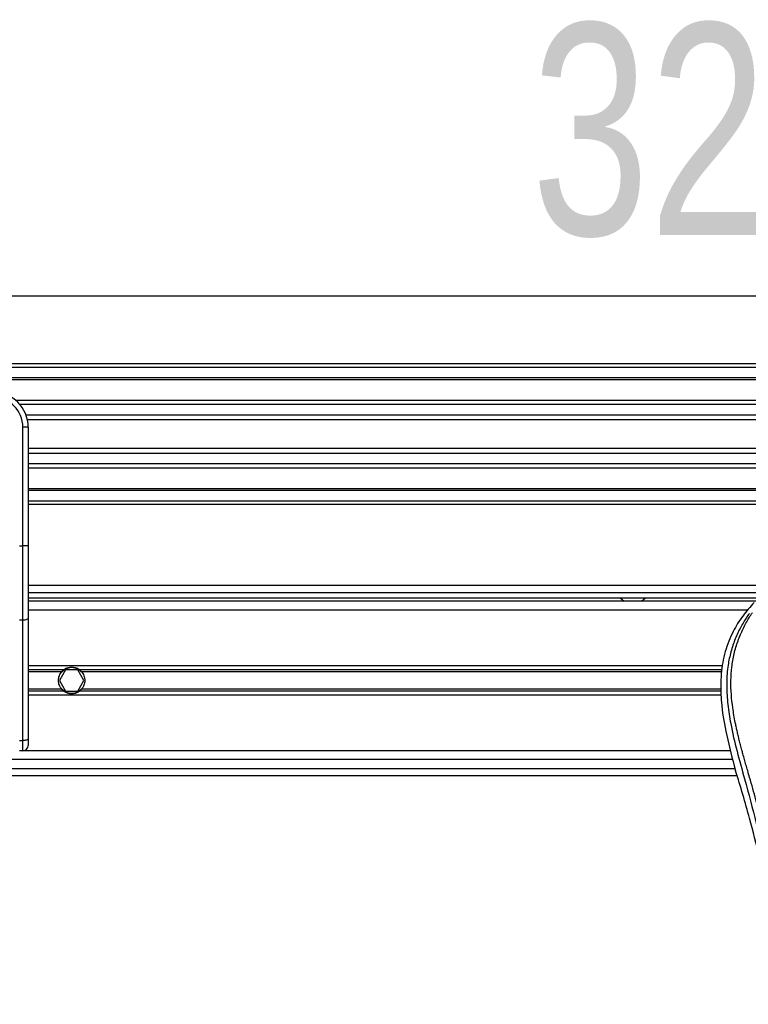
# Model space of a CAD drawing. Header units: millimetres. Extents: x 0 to 420, y 0 to 297.
# Tile 51 of 115: x 128 to 139, y 227 to 241. Entities that reach past the tile are written whole.
import ezdxf

# ---------------------------------------------------------------- set-up
doc = ezdxf.new("R2010")
doc.units = ezdxf.units.MM
doc.layers.add('QUOTE', color=174, linetype='Continuous')
doc.styles.add('SLDTEXTSTYLE3', font='TXT', dxfattribs={"width": 0.75})
doc.dimstyles.new('SLDDIMSTYLE0', dxfattribs={"dimtxt": 3, "dimasz": 3, "dimexe": 0, "dimexo": 0.0625, "dimgap": 0.75, "dimtad": 1, "dimlfac": 20.047434, "dimrnd": 1e-09, "dimzin": 12, "dimdsep": 46, "dimtxsty": 'SLDTEXTSTYLE3', "dimsah": 1, "dimcen": 0.09, "dimadec": 0, "dimazin": 3, "dimtfac": 1, "dimtdec": 3, "dimtofl": 0, "dimtmove": 0, "dimatfit": 3, "dimfxl": 0, "dimfrac": 2, "dimtolj": 1, "dimtzin": 12, "dimarcsym": 0})

# ---------------------------------------------------------------- blocks, each defined once
blk = doc.blocks.new('_D')
at = {"layer": 'QUOTE'}
for p, q in [((60.189, 233.765), (60.189, 239.215)), ((219.811, 233.765), (219.811, 239.215)), ((219.811, 237.215), (60.189, 237.215))]:
    blk.add_line(p, q, dxfattribs=at)
for points in [[(60.189, 237.215), (63.189, 236.715), (63.189, 237.715)], [(219.811, 237.215), (216.811, 237.715), (216.811, 236.715)]]:
    blk.add_solid(points, dxfattribs=at)
at = {"layer": 'QUOTE', "insert": (135.567, 241.082), "char_height": 3, "attachment_point": 1, "style": 'SLDTEXTSTYLE3'}
blk.add_mtext('3200', dxfattribs=at)

msp = doc.modelspace()

# ---------------------------------------------------------------- linework, layer by layer
at = {"color": 7, "linetype": 'Continuous', "lineweight": 25}
for p, q in [((219.81071, 236.25402), (60.18929, 236.25402)), ((219.81071, 236.20414), (60.18929, 236.20414)), ((219.81071, 236.05449), (60.18929, 236.05449)), ((219.81071, 236.02905), (60.18929, 236.02905)), ((200.63123, 235.73524), (128.25283, 235.73524)), ((200.57381, 235.67736), (128.31025, 235.67736)), ((200.48726, 235.52829), (128.3968, 235.52829)), ((200.46774, 235.4609), (128.41632, 235.4609)), ((128.42745, 235.35615), (128.35262, 235.35615)), ((128.35262, 233.67333), (128.35262, 235.35615)), ((128.42745, 235.35615), (128.42745, 234.91596)), ((200.45662, 235.05187), (128.42745, 235.05187)), ((200.45662, 234.98448), (128.42745, 234.98448)), ((128.42745, 234.91596), (128.42745, 234.59917)), ((200.45662, 234.8354), (128.42745, 234.8354)), ((200.45662, 234.77753), (128.42745, 234.77753)), ((128.42745, 234.59917), (128.42745, 233.67333)), ((200.45662, 234.48372), (128.42745, 234.48372)), ((200.45662, 234.45828), (128.42745, 234.45828)), ((200.45662, 234.30863), (128.42745, 234.30863)), ((200.45662, 234.25875), (128.42745, 234.25875)), ((128.30274, 233.67333), (128.35262, 233.67333)), ((128.35262, 232.61929), (128.35262, 233.67333)), ((128.42745, 233.67333), (128.35262, 233.67333)), ((128.42745, 233.67333), (128.42745, 232.65091)), ((200.45662, 233.11147), (128.42745, 233.11147)), ((128.42745, 233.01171), (139.75059, 233.01171)), ((128.42745, 232.93688), (139.75059, 232.93688)), ((136.82697, 232.93688), (136.88239, 232.887)), ((137.1318, 232.887), (137.18723, 232.93688)), ((200.45662, 232.887), (128.42745, 232.887)), ((138.63162, 232.7623), (128.42745, 232.7623)), ((128.42745, 232.65091), (128.42745, 230.94266)), ((128.35262, 232.61929), (128.30274, 232.61929)), ((128.35262, 230.91103), (128.35262, 232.61929)), ((138.28268, 231.97167), (128.42745, 231.97167)), ((128.93614, 231.9176), (128.42745, 231.9176)), ((128.90406, 231.88897), (128.42745, 231.88897)), ((128.95744, 231.91431), (128.87105, 231.76466)), ((129.13024, 231.91431), (128.95744, 231.91431)), ((129.21664, 231.76466), (129.13024, 231.91431)), ((138.27279, 231.9176), (129.15155, 231.9176)), ((138.26755, 231.88897), (129.18363, 231.88897)), ((128.87105, 231.76466), (128.95744, 231.61502)), ((129.13024, 231.61502), (129.21664, 231.76466)), ((128.90406, 231.64036), (128.42745, 231.64036)), ((128.93614, 231.61173), (128.42745, 231.61173)), ((138.25912, 231.55766), (128.42745, 231.55766)), ((128.95744, 231.61502), (129.13024, 231.61502)), ((138.25649, 231.61173), (129.15155, 231.61173)), ((138.25509, 231.64036), (129.18363, 231.64036)), ((128.30274, 230.91103), (128.35262, 230.91103)), ((128.35262, 230.76703), (128.35262, 230.91103)), ((128.42745, 230.94266), (128.42745, 230.84185)), ((128.35262, 230.76703), (128.30274, 230.76703)), ((138.39029, 230.76703), (128.35262, 230.76703)), ((138.42472, 230.64233), (76.23025, 230.64233)), ((138.44655, 230.55306), (138.46643, 230.48359)), ((76.16922, 230.41786), (138.48576, 230.41786)), ((76.19829, 230.51762), (138.45669, 230.51762))]:
    msp.add_line(p, q, dxfattribs=at)
at = {"color": 7, "linetype": 'Continuous', "lineweight": 25, "flags": 128}
for points in [[(128.42745, 232.65091), (128.42601, 232.64474), (128.42175, 232.63881), (128.41484, 232.63334), (128.40553, 232.62855), (128.39419, 232.62462), (128.38126, 232.62169), (128.36722, 232.61989), (128.35262, 232.61929)], [(128.42745, 230.94266), (128.42601, 230.93649), (128.42175, 230.93056), (128.41484, 230.92509), (128.40553, 230.9203), (128.39419, 230.91636), (128.38126, 230.91344), (128.36722, 230.91164), (128.35262, 230.91103)]]:
    msp.add_lwpolyline(points, dxfattribs=at)
at = {"color": 7, "linetype": 'Continuous', "lineweight": 25}
for centre, radius, start, end in [((127.92863, 235.35615), 0.49882, 0, 90), ((127.92863, 235.35615), 0.42399, 0, 90), ((129.04384, 231.76466), 0.18706, 54.84472, 125.15528), ((129.04384, 231.76466), 0.18207, 57.139529, 122.860471), ((129.04384, 231.76466), 0.18706, 234.844719, 305.155281), ((129.04384, 231.76466), 0.18207, 237.139528, 302.860472), ((128.35262, 230.84185), 0.07482, 270, 0)]:
    msp.add_arc(centre, radius, start, end, dxfattribs=at)
for points, knots in [([(138.72846, 232.87085), (138.67256, 232.80834), (138.5596, 232.68202), (138.41716, 232.449), (138.30855, 232.17364), (138.26023, 231.89984), (138.25121, 231.65835), (138.26534, 231.38519), (138.32496, 231.01401), (138.40339, 230.71668), (138.44655, 230.55306)], [0, 0, 0, 0, 0.10205548, 0.20624341, 0.33103875, 0.46071931, 0.54297278, 0.62526856, 0.7937741, 1, 1, 1, 1]), ([(138.66043, 232.71653), (138.64552, 232.69481), (138.60039, 232.62903), (138.526, 232.5033), (138.44849, 232.33449), (138.38897, 232.15016), (138.34792, 231.935), (138.3339, 231.69019), (138.35168, 231.4217), (138.40041, 231.11064), (138.48319, 230.75999), (138.61473, 230.29171), (138.76169, 229.74288), (138.90329, 229.10896), (139.0099, 228.46868), (139.07791, 227.82331), (139.08567, 227.39143), (139.08955, 227.17555)], [0, 0, 0, 0, 0.01713148, 0.05187885, 0.08678877, 0.12161717, 0.15673053, 0.20338813, 0.25034812, 0.29727092, 0.36741646, 0.43767728, 0.5502447, 0.66284727, 0.77534658, 0.88770737, 1, 1, 1, 1]), ([(139.18893, 227.17224), (139.18701, 227.31859), (139.18309, 227.61769), (139.14809, 228.07232), (139.09305, 228.53105), (139.02493, 228.92949), (138.95498, 229.26877), (138.89287, 229.53962), (138.82498, 229.80871), (138.75007, 230.08682), (138.6856, 230.31568), (138.63806, 230.48139), (138.61404, 230.56575), (138.59146, 230.6453), (138.57188, 230.71462), (138.55264, 230.78403), (138.53552, 230.84892), (138.51787, 230.91802), (138.50164, 230.98444), (138.48679, 231.04818), (138.47333, 231.10921), (138.45097, 231.21734), (138.42478, 231.36835), (138.40243, 231.56774), (138.39635, 231.76237), (138.40846, 231.95621), (138.44218, 232.14568), (138.49666, 232.32913), (138.57046, 232.50081), (138.63522, 232.61704), (138.6802, 232.68977), (138.69637, 232.71463), (138.70419, 232.72665)], [0, 0, 0, 0, 0.0757702, 0.15485711, 0.23590506, 0.31485054, 0.36399108, 0.41519555, 0.45865907, 0.50762015, 0.56426777, 0.58171923, 0.5968623, 0.60967945, 0.62453602, 0.63416312, 0.64698127, 0.65929869, 0.67111214, 0.6824202, 0.69322322, 0.70352316, 0.73970395, 0.77276709, 0.80790749, 0.84137847, 0.87484774, 0.91020132, 0.94506666, 0.98012916, 0.9903909, 1, 1, 1, 1]), ([(128.90406, 231.64036), (128.89674, 231.64859), (128.8902, 231.6574), (128.87864, 231.67624), (128.87357, 231.68638), (128.86535, 231.70758), (128.86221, 231.7185), (128.85792, 231.74107), (128.8568, 231.75286), (128.85677, 231.77611), (128.85784, 231.78762), (128.8621, 231.81043), (128.86529, 231.82157), (128.87346, 231.8427), (128.87851, 231.85287), (128.89016, 231.87188), (128.89673, 231.88073), (128.90406, 231.88897)], [0, 0, 0, 0, 0.125, 0.125, 0.25, 0.25, 0.375, 0.375, 0.5, 0.5, 0.625, 0.625, 0.75, 0.75, 0.875, 0.875, 1, 1, 1, 1]), ([(128.90406, 231.88897), (128.90875, 231.89424), (128.91413, 231.89964), (128.9251, 231.90939), (128.93082, 231.91386), (128.93614, 231.9176)], [0, 0, 0, 0, 0.5, 0.5, 1, 1, 1, 1]), ([(128.94505, 231.9176), (128.93931, 231.91389), (128.93326, 231.90951), (128.92446, 231.90218), (128.9216, 231.89964), (128.91603, 231.89439), (128.91331, 231.89165), (128.91081, 231.88897)], [0, 0, 0, 0, 0.5, 0.5, 0.75, 0.75, 1, 1, 1, 1]), ([(129.17688, 231.88897), (129.17187, 231.89432), (129.16614, 231.89976), (129.15446, 231.90948), (129.14836, 231.9139), (129.14263, 231.9176)], [0, 0, 0, 0, 0.5, 0.5, 1, 1, 1, 1]), ([(129.15155, 231.9176), (129.15687, 231.91385), (129.16255, 231.90941), (129.17356, 231.89964), (129.17893, 231.89424), (129.18363, 231.88897)], [0, 0, 0, 0, 0.5, 0.5, 1, 1, 1, 1]), ([(129.18363, 231.88897), (129.19094, 231.88074), (129.19748, 231.87193), (129.20905, 231.85309), (129.21411, 231.84295), (129.22234, 231.82175), (129.22548, 231.81082), (129.22976, 231.78826), (129.23089, 231.77647), (129.23091, 231.75322), (129.22985, 231.74171), (129.22558, 231.7189), (129.22239, 231.70776), (129.21422, 231.68663), (129.20917, 231.67646), (129.19753, 231.65745), (129.19095, 231.6486), (129.18363, 231.64036)], [0, 0, 0, 0, 0.125, 0.125, 0.25, 0.25, 0.375, 0.375, 0.5, 0.5, 0.625, 0.625, 0.75, 0.75, 0.875, 0.875, 1, 1, 1, 1]), ([(128.93614, 231.61173), (128.93082, 231.61548), (128.92513, 231.61992), (128.91413, 231.62969), (128.90875, 231.63509), (128.90406, 231.64036)], [0, 0, 0, 0, 0.5, 0.5, 1, 1, 1, 1]), ([(128.91081, 231.64036), (128.91581, 231.63501), (128.92154, 231.62957), (128.93323, 231.61985), (128.93932, 231.61543), (128.94505, 231.61173)], [0, 0, 0, 0, 0.5, 0.5, 1, 1, 1, 1]), ([(129.14263, 231.61173), (129.14837, 231.61544), (129.15442, 231.61982), (129.16323, 231.62715), (129.16609, 231.62968), (129.17165, 231.63494), (129.17437, 231.63768), (129.17688, 231.64036)], [0, 0, 0, 0, 0.5, 0.5, 0.75, 0.75, 1, 1, 1, 1]), ([(129.18363, 231.64036), (129.17894, 231.63509), (129.17355, 231.62969), (129.16258, 231.61994), (129.15686, 231.61547), (129.15155, 231.61173)], [0, 0, 0, 0, 0.5, 0.5, 1, 1, 1, 1]), ([(138.80284, 229.26238), (138.75833, 229.4452), (138.65847, 229.85536), (138.53491, 230.25955), (138.46643, 230.48359)], [0, 0, 0, 0, 0.4457167, 1, 1, 1, 1])]:
    msp.add_open_spline(points, degree=3, knots=knots, dxfattribs=at)

# ---------------------------------------------------------------- dimensions: what is measured, and where the dimension line sits
at = {"layer": 'QUOTE'}
dim = msp.add_linear_dim(base=(60.18929, 237.21465), p1=(219.81071, 231.76466), p2=(60.18929, 231.76466), dimstyle='SLDDIMSTYLE0', dxfattribs=at)
dim.commit()
dim.dimension.update_dxf_attribs({"geometry": '_D', "text_midpoint": (140, 237.21465), "dimtype": 160})

doc.saveas('drawing.dxf')
